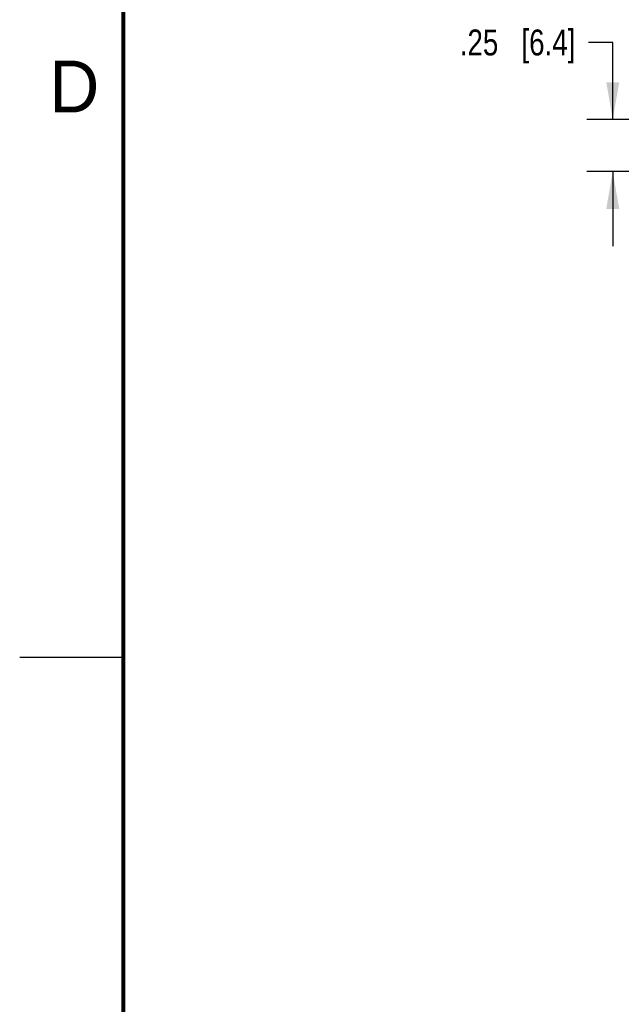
# Model space of a CAD drawing. Header units: inches. Extents: x 0 to 34, y 0 to 22.
# Tile 6 of 84: x 0 to 2.9, y 14.8 to 19.6. Entities that reach past the tile are written whole.
import ezdxf

# ---------------------------------------------------------------- set-up
doc = ezdxf.new("R2010")
doc.units = ezdxf.units.IN
doc.header["$LTSCALE"] = 1.87
doc.header["$MEASUREMENT"] = 0
doc.layers.get('0').update_dxf_attribs({"linetype": 'CONTINUOUS'})
doc.layers.add('DIMENSIONS', color=7, linetype='CONTINUOUS')
doc.styles.get("Standard").update_dxf_attribs({"font": 'txt', "width": 0.8})
doc.styles.add('TEXTSTYLE_2', font='txt')
doc.dimstyles.new('DIMSTYLE_2', dxfattribs={"dimtxt": 0.125, "dimasz": 0.18, "dimexe": 0.125, "dimexo": 0.0625, "dimgap": 0.0625, "dimtad": 0, "dimtih": 1, "dimtoh": 1, "dimzin": 4, "dimdsep": 46, "dimtxsty": 'STANDARD', "dimblk": '_FILLED', "dimblk1": '_FILLED', "dimblk2": '_FILLED', "dimcen": 0.09, "dimadec": 0, "dimazin": 0, "dimtp": 0.001, "dimtm": 0.001, "dimtfac": 1, "dimtofl": 0, "dimtmove": 0, "dimatfit": 3, "dimldrblk": '_FILLED', "dimfxl": 1, "dimtolj": 1, "dimtzin": 4, "dimarcsym": 0})

# ---------------------------------------------------------------- blocks, each defined once
blk = doc.blocks.new('_FILLED')
at = {"color": 0, "linetype": 'BYBLOCK'}
blk.add_solid([(0, 0), (-1, 0.174), (-1, -0.174)], dxfattribs=at)
blk = doc.blocks.new('*D24')
at = {"layer": 'DIMENSIONS', "color": 2, "linetype": 'CONTINUOUS'}
for p, q in [((2.8585, 19.4621), (2.741, 19.4621)), ((2.8585, 19.0905), (2.8585, 19.4621)), ((4.346, 19.0905), (2.7335, 19.0905)), ((4.346, 18.84), (2.7335, 18.84)), ((2.8585, 18.84), (2.8585, 18.48))]:
    blk.add_line(p, q, dxfattribs=at)
at = {"layer": 'DIMENSIONS', "color": 2, "linetype": 'CONTINUOUS', "xscale": 0.18, "yscale": 0.18, "zscale": 0.18}
for p, rotation in [((2.8585, 19.0905), 270), ((2.8585, 18.84), 90)]:
    blk.add_blockref('_FILLED', p, dxfattribs=dict(at, rotation=rotation))
at = {"layer": 'DIMENSIONS', "color": 2, "linetype": 'CONTINUOUS', "insert": (2.6785, 19.5246), "char_height": 0.125, "width": 0.925, "attachment_point": 3, "line_spacing_factor": 0.9}
blk.add_mtext('.25{\\Ftxt.shx;\\W1.000000;\\H0.125000; }[6.4]', dxfattribs=at)

msp = doc.modelspace()

# ---------------------------------------------------------------- linework, layer by layer
at = {"color": 2, "linetype": 'CONTINUOUS'}
msp.add_line((0, 16.5), (0.5, 16.5), dxfattribs=at)
at = {"color": 7, "linetype": 'CONTINUOUS', "const_width": 0.02}
msp.add_lwpolyline([(0.5, 21.5), (0.5, 0.5)], dxfattribs=at)

# ---------------------------------------------------------------- texts
at = {"color": 2, "linetype": 'CONTINUOUS', "insert": (0.1424, 19.375), "char_height": 0.25, "width": 0.25, "attachment_point": 1, "line_spacing_factor": 0.9, "style": 'TEXTSTYLE_2'}
msp.add_mtext('D', dxfattribs=at)

# ---------------------------------------------------------------- dimensions: what is measured, and where the dimension line sits
at = {"layer": 'DIMENSIONS', "color": 2, "linetype": 'CONTINUOUS'}
dim = msp.add_linear_dim(base=(2.8585, 19.0905), p1=(4.4085, 18.84), p2=(4.4085, 19.0905), angle=90, dimstyle='DIMSTYLE_2', dxfattribs=at)
dim.commit()
dim.dimension.update_dxf_attribs({"geometry": '*D24', "text_midpoint": (2.216, 19.4621), "dimtype": 160})

doc.saveas('drawing.dxf')
